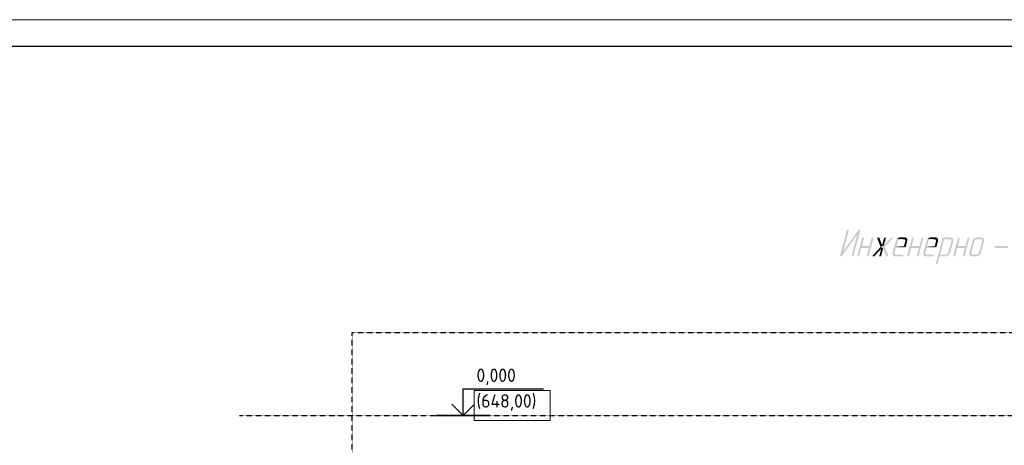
# Model space of a CAD drawing. Header units: millimetres. Extents: x -93479 to 1057970, y -66333 to 172656.
# Tile 85 of 256: x 162733 to 181101, y 53126 to 61056. Entities that reach past the tile are written whole.
import ezdxf

# ---------------------------------------------------------------- set-up
doc = ezdxf.new("R2010")
doc.units = ezdxf.units.MM
doc.linetypes.add('01 Штриховая _4 мм_', pattern=[6, 3.5, -2.5])
for name, color, linetype, lineweight in [('0 Фундамент', 5, 'Continuous', 30), ('A-ANNO-NOTE-1', 7, 'Continuous', 35), ('A-ANNO-NOTE-2', 7, 'Continuous', 18), ('G-ANNO-DIMS', 7, 'Continuous', 9), ('G-ANNO-DIMS-1', 7, 'Continuous', 18), ('РАЗМЕРЫ', 7, 'Continuous', 9), ('ТОНКИЕ', 7, 'Continuous', 9)]:
    doc.layers.add(name, color=color, linetype=linetype, lineweight=lineweight)
for name, color, linetype in [('PDF _Геометрия', 7, 'Continuous'), ('PDF _Сплошная заливка', 7, 'Continuous'), ('ТОЛСТЫЕ_ОСНОВНЫЕ', 6, 'Continuous')]:
    doc.layers.add(name, color=color, linetype=linetype)
doc.styles.add('ISOCPEUR', font='GOST_Common.ttf', dxfattribs={"height": 450})

# ---------------------------------------------------------------- blocks, each defined once
blk = doc.blocks.new('*U1959')
at = {"layer": 'ТОЛСТЫЕ_ОСНОВНЫЕ', "color": 7}
blk.add_lwpolyline([(20, 5), (1256, 5), (1256, 589), (20, 589)], close=True, dxfattribs=at)
at = {"layer": 'ТОНКИЕ', "color": 7}
blk.add_lwpolyline([(0, 0), (1261, 0), (1261, 594), (0, 594)], close=True, dxfattribs=at)
blk = doc.blocks.new('геология2')
at = {"layer": 'PDF _Сплошная заливка', "transparency": 33554559}
for points in [[(32.1672, -7.6451), (32.1622, -7.6484), (32.1588, -7.6518), (32.0472, -7.8051), (32.0238, -7.8368), (32.0238, -7.8434), (32.0288, -7.8451), (32.0338, -7.8434), (32.0372, -7.8401), (32.1488, -7.6851), (32.1722, -7.6534), (32.1722, -7.6484)], [(32.0822, -7.6468), (32.0772, -7.6484), (32.0722, -7.6534), (32.0238, -7.8368), (32.0472, -7.8051), (32.0872, -7.6534), (32.0872, -7.6484)], [(32.1722, -7.6534), (32.1488, -7.6851), (32.1088, -7.8368), (32.1088, -7.8418), (32.1138, -7.8434), (32.1188, -7.8418), (32.1222, -7.8368)], [(32.1922, -7.7051), (32.1872, -7.7068), (32.1838, -7.7118), (32.1505, -7.8384), (32.1505, -7.8434), (32.1555, -7.8451), (32.1605, -7.8434), (32.1638, -7.8401), (32.1638, -7.8384), (32.1788, -7.7818), (32.2355, -7.7818), (32.1838, -7.7684), (32.1988, -7.7118), (32.1972, -7.7068)], [(32.2638, -7.7051), (32.2572, -7.7068), (32.2538, -7.7118), (32.2388, -7.7684), (32.1838, -7.7684), (32.2355, -7.7818), (32.2205, -7.8384), (32.2222, -7.8434), (32.2255, -7.8451), (32.2305, -7.8434), (32.2338, -7.8401), (32.2338, -7.8384), (32.2688, -7.7118), (32.2672, -7.7068)], [(32.3055, -7.7051), (32.3005, -7.7068), (32.2972, -7.7118), (32.2972, -7.7151), (32.3205, -7.7751), (32.3455, -7.7618), (32.3322, -7.7618), (32.3105, -7.7068), (32.3072, -7.7051)], [(32.4038, -7.7051), (32.3988, -7.7068), (32.3972, -7.7068), (32.3455, -7.7618), (32.3205, -7.7751), (32.3388, -7.7868), (32.3622, -7.8418), (32.3655, -7.8451), (32.3722, -7.8434), (32.3755, -7.8384), (32.3755, -7.8351), (32.3505, -7.7751), (32.4072, -7.7151), (32.4088, -7.7118), (32.4088, -7.7068)], [(32.3538, -7.7051), (32.3488, -7.7068), (32.3455, -7.7101), (32.3455, -7.7118), (32.3322, -7.7618), (32.3455, -7.7618), (32.3588, -7.7118), (32.3588, -7.7068)], [(32.4405, -7.7168), (32.4372, -7.7218), (32.4338, -7.7268), (32.4322, -7.7318), (32.4088, -7.8168), (32.4088, -7.8334), (32.4122, -7.8368), (32.4155, -7.8401), (32.4188, -7.8434), (32.4238, -7.8451), (32.4788, -7.8451), (32.4838, -7.8434), (32.4855, -7.8434), (32.4872, -7.8384), (32.4872, -7.8334), (32.4838, -7.8318), (32.4338, -7.8318), (32.4288, -7.8301), (32.4238, -7.8268), (32.4222, -7.8218), (32.4238, -7.8168), (32.4322, -7.7818), (32.4955, -7.7818), (32.5005, -7.7801), (32.5038, -7.7768), (32.5055, -7.7751), (32.4372, -7.7684), (32.4455, -7.7318), (32.4488, -7.7268), (32.4522, -7.7234), (32.4572, -7.7201), (32.4638, -7.7184), (32.4922, -7.7184)], [(32.4955, -7.7051), (32.4605, -7.7051), (32.4555, -7.7068), (32.4505, -7.7101), (32.4455, -7.7134), (32.4405, -7.7168), (32.4922, -7.7184), (32.4972, -7.7201), (32.5005, -7.7234), (32.5022, -7.7268), (32.5022, -7.7318), (32.4922, -7.7684), (32.4372, -7.7684), (32.5055, -7.7751), (32.5155, -7.7318), (32.5172, -7.7268), (32.5172, -7.7218), (32.5155, -7.7168), (32.5138, -7.7134), (32.5105, -7.7084), (32.5055, -7.7068), (32.5005, -7.7051)], [(32.5588, -7.7051), (32.5538, -7.7068), (32.5505, -7.7118), (32.5155, -7.8384), (32.5172, -7.8434), (32.5205, -7.8451), (32.5272, -7.8434), (32.5305, -7.8401), (32.5305, -7.8384), (32.5455, -7.7818), (32.6022, -7.7818), (32.5488, -7.7684), (32.5638, -7.7118), (32.5638, -7.7068)], [(32.6288, -7.7051), (32.6238, -7.7068), (32.6205, -7.7118), (32.6055, -7.7684), (32.5488, -7.7684), (32.6022, -7.7818), (32.5872, -7.8384), (32.5872, -7.8434), (32.5922, -7.8451), (32.5972, -7.8434), (32.6005, -7.8401), (32.6005, -7.8384), (32.6338, -7.7118), (32.6338, -7.7068)], [(32.6655, -7.7168), (32.6622, -7.7218), (32.6588, -7.7268), (32.6572, -7.7318), (32.6338, -7.8168), (32.6338, -7.8284), (32.6355, -7.8334), (32.6372, -7.8368), (32.6405, -7.8401), (32.6438, -7.8434), (32.6488, -7.8451), (32.7038, -7.8451), (32.7105, -7.8434), (32.7138, -7.8384), (32.7138, -7.8334), (32.7088, -7.8318), (32.6588, -7.8318), (32.6538, -7.8301), (32.6505, -7.8268), (32.6488, -7.8218), (32.6488, -7.8168), (32.6588, -7.7818), (32.7205, -7.7818), (32.7272, -7.7801), (32.7305, -7.7768), (32.7305, -7.7751), (32.6622, -7.7684), (32.6705, -7.7318), (32.6738, -7.7268), (32.6772, -7.7234), (32.6838, -7.7201), (32.6888, -7.7184), (32.7172, -7.7184)], [(32.7205, -7.7051), (32.6872, -7.7051), (32.6805, -7.7068), (32.6755, -7.7101), (32.6705, -7.7134), (32.6655, -7.7168), (32.7172, -7.7184), (32.7222, -7.7201), (32.7255, -7.7234), (32.7272, -7.7268), (32.7272, -7.7318), (32.7188, -7.7684), (32.6622, -7.7684), (32.7305, -7.7751), (32.7422, -7.7318), (32.7422, -7.7218), (32.7405, -7.7168), (32.7388, -7.7134), (32.7355, -7.7084), (32.7322, -7.7068), (32.7272, -7.7051)], [(32.8338, -7.7051), (32.7838, -7.7051), (32.7788, -7.7068), (32.7755, -7.7101), (32.7755, -7.7118), (32.7272, -7.8951), (32.7272, -7.9001), (32.7322, -7.9018), (32.7372, -7.9001), (32.7405, -7.8951), (32.7538, -7.8451), (32.8022, -7.8451), (32.8072, -7.8434), (32.8138, -7.8401), (32.8188, -7.8368), (32.8222, -7.8318), (32.7572, -7.8318), (32.7872, -7.7184), (32.8305, -7.7184), (32.8538, -7.7168), (32.8522, -7.7134), (32.8472, -7.7084), (32.8438, -7.7068), (32.8388, -7.7051)], [(32.8538, -7.7168), (32.8305, -7.7184), (32.8355, -7.7201), (32.8388, -7.7234), (32.8405, -7.7268), (32.8405, -7.7318), (32.8172, -7.8168), (32.8155, -7.8218), (32.8105, -7.8268), (32.8055, -7.8301), (32.8005, -7.8318), (32.7572, -7.8318), (32.8222, -7.8318), (32.8272, -7.8284), (32.8288, -7.8234), (32.8322, -7.8168), (32.8538, -7.7318), (32.8555, -7.7268), (32.8555, -7.7218)], [(32.8972, -7.7051), (32.8922, -7.7068), (32.8888, -7.7118), (32.8538, -7.8384), (32.8555, -7.8434), (32.8588, -7.8451), (32.8638, -7.8434), (32.8672, -7.8401), (32.8688, -7.8384), (32.8838, -7.7818), (32.9388, -7.7818), (32.8872, -7.7684), (32.9022, -7.7118), (32.9022, -7.7068)], [(32.9672, -7.7051), (32.9622, -7.7068), (32.9588, -7.7118), (32.9438, -7.7684), (32.8872, -7.7684), (32.9388, -7.7818), (32.9238, -7.8384), (32.9255, -7.8434), (32.9288, -7.8451), (32.9355, -7.8434), (32.9388, -7.8401), (32.9388, -7.8384), (32.9722, -7.7118), (32.9722, -7.7068)], [(33.0038, -7.7168), (33.0005, -7.7218), (32.9972, -7.7268), (32.9955, -7.7318), (32.9722, -7.8168), (32.9722, -7.8334), (32.9755, -7.8368), (32.9788, -7.8401), (32.9822, -7.8434), (32.9872, -7.8451), (33.0272, -7.8451), (33.0322, -7.8434), (33.0388, -7.8401), (33.0438, -7.8368), (33.0488, -7.8334), (32.9972, -7.8318), (32.9922, -7.8301), (32.9888, -7.8268), (32.9855, -7.8218), (32.9872, -7.8168), (33.0088, -7.7318), (33.0122, -7.7268), (33.0155, -7.7234), (33.0222, -7.7201), (33.0272, -7.7184), (33.0555, -7.7184)], [(33.0588, -7.7051), (33.0238, -7.7051), (33.0188, -7.7068), (33.0138, -7.7101), (33.0088, -7.7134), (33.0038, -7.7168), (33.0555, -7.7184), (33.0605, -7.7201), (33.0638, -7.7234), (33.0655, -7.7268), (33.0655, -7.7318), (33.0422, -7.8168), (33.0405, -7.8218), (33.0355, -7.8268), (33.0305, -7.8301), (33.0255, -7.8318), (32.9972, -7.8318), (33.0488, -7.8334), (33.0522, -7.8284), (33.0555, -7.8234), (33.0572, -7.8168), (33.0788, -7.7318), (33.0805, -7.7268), (33.0805, -7.7218), (33.0788, -7.7168), (33.0772, -7.7134), (33.0738, -7.7084), (33.0688, -7.7068), (33.0638, -7.7051)], [(32.3205, -7.7751), (32.2655, -7.8351), (32.2622, -7.8384), (32.2638, -7.8434), (32.2688, -7.8451), (32.2738, -7.8434), (32.2755, -7.8418), (32.3255, -7.7884), (32.3388, -7.7868)], [(32.3388, -7.7868), (32.3255, -7.7884), (32.3122, -7.8384), (32.3122, -7.8434), (32.3172, -7.8451), (32.3222, -7.8434), (32.3255, -7.8384)], [(33.2472, -7.7818), (33.2538, -7.7801), (33.2555, -7.7751), (33.2555, -7.7701), (33.2522, -7.7684), (33.1672, -7.7684), (33.1605, -7.7701), (33.1572, -7.7751), (33.1588, -7.7801), (33.1622, -7.7818)]]:
    blk.add_hatch(color=256, dxfattribs=at).paths.add_polyline_path(points)
blk = doc.blocks.new('Высотные отметки - Вверх-711287-Разрез 3-3')
at = {"layer": '0 Фундамент', "color": 7}
for p, q in [((13237, 8150), (14737, 8150)), ((13237, 7650), (13237, 8150))]:
    blk.add_line(p, q, dxfattribs=at)
at = {"layer": 'A-ANNO-NOTE-1', "color": 7}
blk.add_line((12737, 7650), (13737, 7650), dxfattribs=at)
at = {"layer": 'A-ANNO-NOTE-2', "color": 7}
for q in [(13025, 7862), (13449, 7862)]:
    blk.add_line((13237, 7650), q, dxfattribs=at)

msp = doc.modelspace()

# ---------------------------------------------------------------- linework, layer by layer
at = {"layer": 'PDF _Геометрия', "color": 7, "linetype": '01 Штриховая _4 мм_', "lineweight": 25}
msp.add_line((166835.4, 53679.6), (199838.4, 53679.6), dxfattribs=at)
msp.add_lwpolyline([(168936.2, 55229.8), (198237.4, 55229.8), (198237.4, 49984.4), (168936.2, 49984.4)], close=True, dxfattribs=at)
at = {"layer": 'РАЗМЕРЫ', "color": 7, "ltscale": 100}
msp.add_lwpolyline([(171214, 53590.9), (172629.4, 53590.9), (172629.4, 54146.5), (171214, 54146.5)], close=True, dxfattribs=at)

# ---------------------------------------------------------------- block references
at = {"color": 7}
for name, p, xscale, yscale, zscale in [('*U1959', (122059.1, 1655.9), 100, 100, 100), ('геология2', (96656.3, 76580.5), 2541.29606099, 2541.29606099, 2541.29606099)]:
    msp.add_blockref(name, p, dxfattribs=dict(at, xscale=xscale, yscale=yscale, zscale=zscale))
at = {"layer": 'G-ANNO-DIMS', "color": 7}
msp.add_blockref('Высотные отметки - Вверх-711287-Разрез 3-3', (157767.6, 46029.6), dxfattribs=at)

# ---------------------------------------------------------------- texts
at = {"layer": 'G-ANNO-DIMS-1', "color": 7, "insert": (171254.3, 54556.2), "char_height": 250, "width": 1150.283, "attachment_point": 1, "line_spacing_factor": 1.149209, "style": 'ISOCPEUR'}
msp.add_mtext('0,000 (648,00)', dxfattribs=at)

doc.saveas('drawing.dxf')
